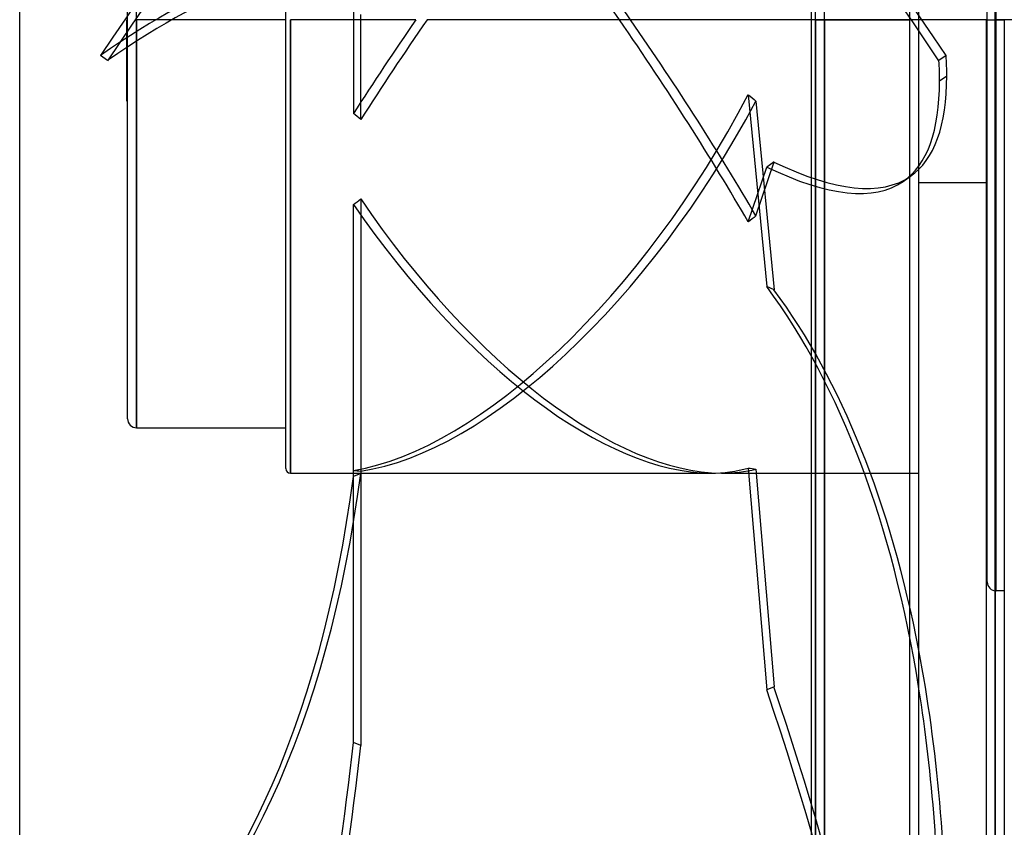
# Model space of a CAD drawing. Header units: millimetres. Extents: x -100 to 120, y -270 to 270.
# Tile 23 of 75: x -100 to 9, y -90 to 0. Entities that reach past the tile are written whole.
import ezdxf

# ---------------------------------------------------------------- set-up
doc = ezdxf.new("R2010")
doc.units = ezdxf.units.MM
doc.layers.add('MAIN-1', color=7, linetype='Continuous')
doc.layers.add('MAIN-2', color=7, linetype='Continuous')

msp = doc.modelspace()

# ---------------------------------------------------------------- linework, layer by layer
at = {"layer": 'MAIN-1'}
for p, q in [((-12, 250), (-12, -250)), ((0, -250), (0, 250)), ((-100, -202.5), (-100, 202.5)), ((7.48, 0), (7.48, -152.4)), ((9.5, -152.4), (9.5, 0)), ((7.48, 0), (8.49, 0)), ((9.5, 0), (8.49, 0)), ((8.49, -153.34), (8.49, 0)), ((7.48, -18.14), (0, -18.14))]:
    msp.add_line(p, q, dxfattribs=at)
for centre, major_axis, start_param, end_param in [((-120.08, -205.03), (82.3, 192.72), -0.839056, -0.614218), ((-120.88, -204.68), (-82.3, -192.72), 2.302536, 2.495719)]:
    msp.add_ellipse(centre, major_axis=major_axis, ratio=0.475528, start_param=start_param, end_param=end_param, dxfattribs=at)
at = {"layer": 'MAIN-2'}
for p, q in [((-1, -249), (-1, 249)), ((-11.5, 0), (-11.5, 202.5)), ((-10.5, 0), (-10.5, 201.5)), ((8.49, 0), (8.49, 152.01)), ((7.6, -62.47), (7.6, 62.47)), ((8.6, 0), (8.6, 63.47)), ((-70.4, -49.88), (-70.4, 49.88)), ((-87, 0), (-87, 45.34)), ((-88, -44.34), (-88, 44.34)), ((-62.88, 1.12), (-62.88, -10.42)), ((-87, 0), (-87, -45.34)), ((-69.9, 0), (-69.9, -50.38)), ((-62.07, -11.08), (-62.07, 0.57)), ((-11.5, 0), (-11.5, -202.5)), ((-10.5, 0), (-10.5, -201.5)), ((8.49, 0), (8.49, -152.01)), ((8.49, 0), (8.49, -153.34)), ((-88, 0), (-88.1, 0)), ((-88.1, -9.07), (-88.1, 0)), ((-70.4, 0), (-87, 0)), ((-87, -45.34), (-87, 0)), ((-55.93, 0), (-69.9, 0)), ((-69.9, -50.38), (-69.9, 0)), ((0, 0), (-54.69, 0)), ((-11.5, 0), (-1, 0)), ((-11.5, -202.5), (-11.5, 0)), ((-10.5, -201.5), (-10.5, 0)), ((0, 0), (-10.5, 0)), ((7.6, 0), (0, 0)), ((7.48, 0), (8.49, 0)), ((8.49, 0), (9.5, 0)), ((8.49, -152.01), (8.49, 0)), ((8.6, -63.47), (8.6, 0)), ((8.6, -63.47), (8.6, 0)), ((16.73, 0), (8.6, 0)), ((-90.22, -4.55), (-91.03, -3.99)), ((3.03, -3.99), (2.22, -4.55)), ((2.29, -6.79), (3.1, -6.23)), ((-18.97, -8.33), (-16.92, -29.65)), ((-88.1, -9.07), (-88, -9.07)), ((-18.13, -9.06), (-16.11, -30)), ((-18.97, -22.47), (-16.92, -16.37)), ((-18.13, -21.8), (-16.11, -15.81)), ((-16.11, -15.81), (-16.92, -16.37)), ((-1.76, -17.96), (-0.95, -17.4)), ((7.6, -18.14), (7.48, -18.14)), ((-62.88, -50.09), (-62.88, -20.54)), ((-62.07, -19.92), (-62.07, -50.41)), ((-16.11, -30), (-16.92, -29.65)), ((-87, -45.34), (-70.4, -45.34)), ((-62.88, -80.31), (-62.88, -50.09)), ((-62.07, -50.16), (-62.07, -80.65)), ((-18.97, -49.82), (-16.92, -74.47)), ((-18.13, -49.93), (-16.11, -74.12)), ((-69.9, -50.38), (-23.11, -50.38)), ((-62.07, -50.41), (-62.88, -50.76)), ((-21.87, -50.38), (0, -50.38)), ((9.5, -63.47), (8.6, -63.47)), ((-16.11, -74.12), (-16.92, -74.47)), ((-62.07, -80.65), (-62.88, -80.31))]:
    msp.add_line(p, q, dxfattribs=at)
for centre, radius in [((-87, -44.34), 1), ((-69.9, -49.88), 0.5), ((8.6, -62.47), 1)]:
    msp.add_arc(centre, radius, 180, 270, dxfattribs=at)
for centre, major_axis, ratio, start_param, end_param in [((-44.4, -18.96), (145.93, -211.2), 0.181636, 1.513687, 2.142006), ((-43.6, -18.4), (-145.93, 211.2), 0.181636, -1.627905, -0.999587), ((-44.4, -18.4), (-145.93, -211.2), 0.181636, -2.126551, -1.513687), ((-43.6, -18.96), (145.93, 211.2), 0.181636, 1.020647, 1.627905), ((-44.62, 0), (-35.82, 50.09), 0.150264, -1.677841, -0.841246), ((-43.38, 0), (-35.82, 50.09), 0.150264, -1.677841, -0.827728), ((-184.43, -168.47), (119.13, 172.41), 0.181636, -0.000001, 0.453106), ((-183.62, -169.03), (119.13, 172.41), 0.181636, -0.000001, 0.453106), ((-44.62, 0), (-35.82, -50.09), 0.150264, -1.463752, -1.255475), ((-43.38, 0), (-35.82, -50.09), 0.150264, -1.463752, -1.241958), ((-44.62, 0), (-35.82, 50.09), 0.150264, -2.140102, -1.677841), ((-43.38, 0), (-35.82, 50.09), 0.150264, -2.125289, -1.677841), ((-120.08, 155.01), (-119.13, 172.41), 0.181636, -2.884542, -2.851325), ((-120.88, 154.45), (119.13, -172.41), 0.181636, 0.25705, 0.290268), ((-120.08, 155.01), (-119.13, 172.41), 0.181636, 3.141592, 3.398643), ((-120.88, 154.45), (119.13, -172.41), 0.181636, -0.000001, 0.25705), ((-44.62, 0), (28.63, 48.55), 0.469519, -2.765544, -1.466687), ((22.11, 0), (-68.13, 42.88), 0.387959, 1.184519, 1.199332), ((-43.38, 0), (28.63, 48.55), 0.469519, -2.779061, -1.481501), ((-97.48, 0), (68.94, -49.3), 0.150264, 1.141888, 1.155405), ((-120.88, 154.45), (119.13, -172.41), 0.181636, -0.309003, -0.000001), ((-120.08, 155.01), (-119.13, 172.41), 0.181636, 2.83259, 3.141592), ((-97.48, 0), (-66.82, -39.41), 0.469519, 1.823066, 1.836584), ((-44.62, 0), (28.63, -48.55), 0.469519, -1.42092, -0.272269), ((-43.38, 0), (28.63, -48.55), 0.469519, -1.434437, -0.272546), ((22.11, 0), (70.02, 50.08), 0.077609, 2.126332, 2.141145), ((-120.88, -204.68), (-82.3, -192.72), 0.475528, 2.495719, 2.86859), ((-120.08, -205.03), (82.3, 192.72), 0.475528, -0.614218, -0.273003), ((-97.48, 0), (-66.82, 39.41), 0.469519, 2.363398, 2.376915), ((-44.62, 0), (28.63, -48.55), 0.469519, -0.272269, -0.122063), ((-43.38, 0), (28.63, -48.55), 0.469519, -0.272546, -0.136877), ((22.11, 0), (-67.58, -34.26), 0.546428, 0.674766, 0.689579), ((-184.43, 75.03), (-82.3, 192.72), 0.475528, -3.012693, -2.46516), ((-183.62, 75.37), (-82.3, 192.72), 0.475528, -3.012693, -2.46516), ((-120.08, -80.94), (-82.3, 192.72), 0.475528, -2.077698, -1.736483), ((-120.88, -81.28), (82.3, -192.72), 0.475528, 1.032239, 1.40511), ((-184.43, -151.2), (82.3, 192.72), 0.475528, -1.549213, -1.00168), ((-183.62, -151.54), (82.3, 192.72), 0.475528, -1.549213, -1.00168)]:
    msp.add_ellipse(centre, major_axis=major_axis, ratio=ratio, start_param=start_param, end_param=end_param, dxfattribs=at)

doc.saveas('drawing.dxf')
